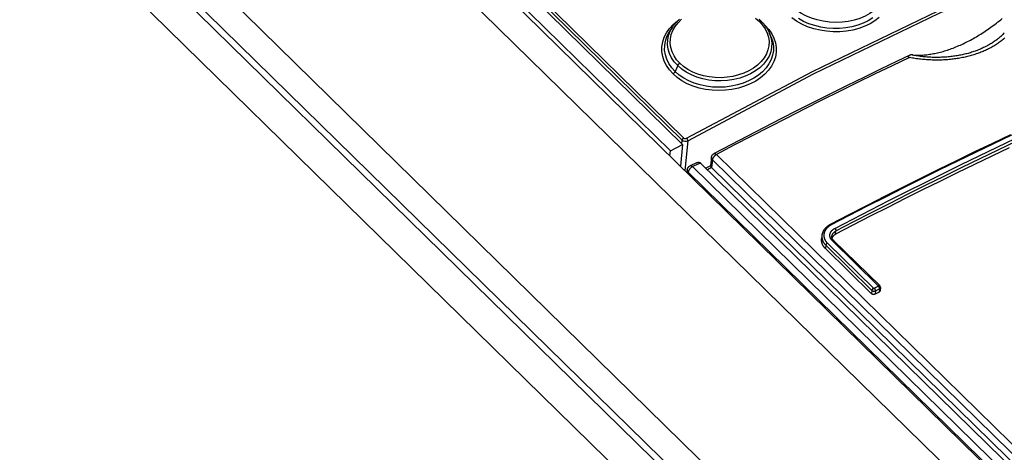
# Model space of a CAD drawing. Extents: x 0 to 594, y 0 to 420.
# Tile 98 of 119: x 495.8 to 505.63, y 146.66 to 150.98. Entities that reach past the tile are written whole.
import ezdxf

# ---------------------------------------------------------------- set-up
doc = ezdxf.new("R2010")
doc.units = 0
doc.header["$LTSCALE"] = 32.67
doc.layers.get('0').update_dxf_attribs({"linetype": 'CONTINUOUS'})
doc.layers.add('CHAMFERS', color=7, linetype='CONTINUOUS')
doc.layers.add('ROUNDS', color=7, linetype='CONTINUOUS')

msp = doc.modelspace()

# ---------------------------------------------------------------- linework, layer by layer
at = {"color": 7, "linetype": 'CONTINUOUS'}
for p, q in [((502.2997, 149.6706), (494.6551, 157.1631)), ((502.4198, 149.7334), (494.7752, 157.2259)), ((523.31, 129.0206), (494.615, 157.1448)), ((502.3208, 150.9063), (502.295, 150.8675)), ((503.3067, 150.8036), (503.2903, 150.8433)), ((502.2997, 149.6706), (502.4198, 149.7334)), ((502.4198, 149.7334), (502.3986, 149.516)), ((502.2945, 149.618), (502.2997, 149.6706))]:
    msp.add_line(p, q, dxfattribs=at)
at = {"color": 9, "linetype": 'CONTINUOUS'}
for p, q in [((502.4165, 149.7766), (494.8522, 157.1904)), ((494.8678, 157.2114), (502.4321, 149.7975)), ((494.5069, 156.8471), (523.0296, 128.8919)), ((493.4605, 155.5358), (521.9236, 127.639)), ((503.2411, 150.9253), (503.2455, 150.9215)), ((503.2444, 150.9212), (503.2455, 150.9215)), ((502.3716, 150.5207), (502.3467, 150.4619)), ((502.413, 149.7402), (502.4165, 149.7766)), ((502.4725, 149.7696), (502.4434, 149.4721))]:
    msp.add_line(p, q, dxfattribs=at)
for points in [[(502.4602, 149.7948), (503.7183, 150.4632), (504.9741, 151.07), (506.2237, 151.6135), (507.4632, 152.0918)], [(502.4725, 149.7696), (503.7296, 150.4374), (504.9845, 151.0439), (506.2332, 151.5869), (507.4718, 152.065)], [(504.4323, 151.3969), (504.4468, 151.351), (504.4527, 151.3073), (504.451, 151.2638), (504.4418, 151.2212), (504.4251, 151.1801), (504.4012, 151.1408), (504.3706, 151.104), (504.3338, 151.0703), (504.2911, 151.0402), (504.2429, 151.0138), (504.1902, 150.9917), (504.1338, 150.9743), (504.0747, 150.9619), (504.0134, 150.9546), (503.9508, 150.9524), (503.8879, 150.9555), (503.8258, 150.9639), (503.7655, 150.9773), (503.7074, 150.9957), (503.6526, 151.0189), (503.6018, 151.0464), (503.5558, 151.0779), (503.5152, 151.1132)], [(502.3251, 150.4384), (502.2894, 150.4779), (502.26, 150.5206), (502.2375, 150.5657), (502.2222, 150.6127), (502.2146, 150.6608), (502.2147, 150.7092), (502.2226, 150.7572), (502.2381, 150.8041), (502.2611, 150.8494), (502.2913, 150.8925), (502.3283, 150.9329), (502.3715, 150.9696), (502.3783, 150.9741)], [(502.3933, 150.5443), (502.3611, 150.5801), (502.3351, 150.6186), (502.3155, 150.6595), (502.303, 150.7016), (502.2975, 150.7445), (502.2992, 150.7879), (502.3081, 150.8305), (502.324, 150.872), (502.347, 150.9122), (502.3765, 150.95), (502.4113, 150.9841)], [(503.1503, 150.994), (503.1879, 150.9613)], [(504.3843, 151.0033), (504.3416, 150.9696), (504.2933, 150.9398), (504.2399, 150.9141), (504.1822, 150.8928), (504.1212, 150.8766), (504.0576, 150.8654), (503.9921, 150.8595), (503.9256, 150.8588), (503.8591, 150.8636), (503.7937, 150.8738), (503.7302, 150.8891), (503.6693, 150.9094), (503.6118, 150.9346), (503.5587, 150.9641), (503.5109, 150.9974)], [(504.3214, 150.9976), (504.2753, 150.9692), (504.2244, 150.9447), (504.1697, 150.9245), (504.1118, 150.9091), (504.0515, 150.8985), (503.9892, 150.8928), (503.9261, 150.8921), (503.8631, 150.8965), (503.801, 150.906), (503.7409, 150.9204), (503.6833, 150.9395), (503.6289, 150.9631), (503.5785, 150.9909)], [(502.3716, 150.5207), (502.3372, 150.559), (502.3099, 150.5996), (502.2893, 150.6424), (502.276, 150.6869), (502.2702, 150.7324), (502.272, 150.7779), (502.2813, 150.8227), (502.298, 150.8663), (502.3208, 150.9064)], [(503.2455, 150.9215), (503.2811, 150.8822), (503.3106, 150.8398), (503.3333, 150.795), (503.3486, 150.7485), (503.3563, 150.7012), (503.3561, 150.6538), (503.3483, 150.6069), (503.3329, 150.561), (503.3098, 150.5165), (503.2796, 150.4742), (503.2429, 150.4348), (503.1999, 150.3987), (503.1511, 150.3663), (503.0973, 150.3381), (503.0394, 150.3145), (502.9781, 150.2959), (502.914, 150.2824), (502.8478, 150.2743), (502.7811, 150.2717), (502.7147, 150.2747), (502.6494, 150.2832), (502.5858, 150.2971), (502.5248, 150.3163), (502.4673, 150.3405), (502.4143, 150.3693), (502.3666, 150.4022), (502.3251, 150.4384)], [(503.1879, 150.9613), (503.2202, 150.9254), (503.2463, 150.8871), (503.2659, 150.8466), (503.2785, 150.8049), (503.2839, 150.7626), (503.2822, 150.7199), (503.2733, 150.6781), (503.2575, 150.6375), (503.2345, 150.5981), (503.2049, 150.5608), (503.1698, 150.5268), (503.1292, 150.4962), (503.0833, 150.469), (503.0332, 150.4459), (502.9798, 150.4273), (502.9234, 150.4134), (502.8646, 150.4043), (502.8047, 150.4004), (502.7452, 150.4016), (502.6864, 150.408), (502.6289, 150.4195), (502.5739, 150.4359), (502.522, 150.457), (502.4739, 150.4825), (502.4307, 150.5118), (502.3933, 150.5443)], [(503.2082, 150.9616), (503.206, 150.9633), (503.198, 150.9645), (503.1879, 150.9613)], [(502.3467, 150.4619), (502.3121, 150.5004), (502.2842, 150.5413), (502.263, 150.5842), (502.2488, 150.6287), (502.2417, 150.6744), (502.242, 150.7205), (502.2497, 150.7663), (502.2646, 150.8111), (502.2867, 150.8544), (502.295, 150.8675)], [(503.3067, 150.8036), (503.3213, 150.7585), (503.3283, 150.7136), (503.3279, 150.6686), (503.3202, 150.6241), (503.3053, 150.5805), (503.2833, 150.5382), (503.2545, 150.498), (503.2195, 150.4604), (503.1785, 150.4259), (503.132, 150.395), (503.0807, 150.3681), (503.0256, 150.3455), (502.9676, 150.3277), (502.9069, 150.3148), (502.8444, 150.307), (502.781, 150.3043), (502.7179, 150.3069), (502.6559, 150.3147), (502.5957, 150.3277), (502.538, 150.3456), (502.4835, 150.3683), (502.433, 150.3955), (502.3872, 150.4268), (502.3467, 150.4619)], [(503.2911, 150.8415), (503.293, 150.8367), (503.3063, 150.7927), (503.3121, 150.7478), (503.3103, 150.703), (503.3009, 150.6588), (503.2841, 150.6159), (503.26, 150.5747), (503.2291, 150.5359), (503.1919, 150.5001), (503.1489, 150.4677), (503.1004, 150.4392), (503.0474, 150.4149), (502.991, 150.3955), (502.9318, 150.3811), (502.8704, 150.3718), (502.8076, 150.3678), (502.7444, 150.3692), (502.6821, 150.3761), (502.6216, 150.3882), (502.5636, 150.4055), (502.5088, 150.4277), (502.4581, 150.4545), (502.4122, 150.4856), (502.3716, 150.5207)], [(502.3716, 150.5207), (502.3768, 150.5297), (502.3843, 150.538), (502.3933, 150.5443)], [(502.3467, 150.4619), (502.3415, 150.4529), (502.334, 150.4447), (502.3251, 150.4384)], [(502.4321, 149.7975), (502.4247, 149.7918), (502.419, 149.7842), (502.4165, 149.7766)], [(502.4321, 149.7975), (502.4402, 149.7929), (502.4504, 149.7919), (502.4602, 149.7948)], [(502.4602, 149.7948), (502.4664, 149.787), (502.4708, 149.7778), (502.4725, 149.7696)], [(502.4165, 149.7766), (502.4281, 149.7689), (502.4427, 149.7649), (502.4583, 149.7651), (502.4725, 149.7696)]]:
    msp.add_lwpolyline(points, dxfattribs=at)
at = {"color": 7, "linetype": 'CONTINUOUS'}
for points in [[(502.3902, 150.9849), (502.3845, 150.9799), (502.3789, 150.9747), (502.3734, 150.9694), (502.368, 150.9641), (502.3627, 150.9586), (502.3575, 150.9531), (502.3525, 150.9475), (502.3475, 150.9418), (502.3427, 150.9361), (502.3381, 150.9302), (502.3335, 150.9243), (502.3291, 150.9184), (502.3249, 150.9124), (502.3208, 150.9064)], [(503.2082, 150.9616), (503.2028, 150.9669), (503.1971, 150.9722), (503.1913, 150.9774), (503.1854, 150.9825)], [(503.2903, 150.8433), (503.2876, 150.8497), (503.2847, 150.856), (503.2816, 150.8623), (503.2784, 150.8686), (503.2751, 150.8748), (503.2716, 150.8809), (503.268, 150.887), (503.2642, 150.893), (503.2604, 150.899), (503.2563, 150.905), (503.2522, 150.9108), (503.2479, 150.9166), (503.2435, 150.9224), (503.2389, 150.9281), (503.2342, 150.9338), (503.2293, 150.9395), (503.2242, 150.9451), (503.219, 150.9507), (503.2136, 150.9563), (503.2082, 150.9616)]]:
    msp.add_lwpolyline(points, dxfattribs=at)
at = {"layer": 'CHAMFERS', "color": 7, "linetype": 'CONTINUOUS'}
for p, q in [((493.4279, 155.2023), (521.8807, 127.3156)), ((493.3887, 155.1532), (521.8729, 127.2356)), ((521.8325, 126.8224), (493.3483, 154.74))]:
    msp.add_line(p, q, dxfattribs=at)
at = {"layer": 'ROUNDS', "color": 7, "linetype": 'CONTINUOUS'}
for p, q in [((504.7092, 150.6283), (504.7067, 150.6284)), ((504.7122, 150.6281), (504.7092, 150.6283)), ((504.7222, 150.6273), (504.7122, 150.6281)), ((502.7084, 149.6023), (502.7002, 149.5186)), ((502.561, 149.5502), (502.4966, 149.5206)), ((502.6003, 149.5478), (523.5288, 129.0356)), ((502.7004, 149.5199), (502.654, 149.4952)), ((502.4677, 149.48), (502.4648, 149.4511)), ((504.3896, 148.3224), (503.9291, 148.7738)), ((503.8474, 148.6928), (504.3079, 148.2414)), ((504.3833, 148.2587), (504.3429, 148.2375))]:
    msp.add_line(p, q, dxfattribs=at)
at = {"layer": 'ROUNDS', "color": 9, "linetype": 'CONTINUOUS'}
for p, q in [((502.7584, 149.632), (523.3007, 129.4984)), ((502.6003, 149.5478), (502.521, 149.5114)), ((502.521, 149.5114), (523.4495, 128.9992)), ((502.7107, 149.5033), (502.6686, 149.4808)), ((502.7181, 149.579), (502.7107, 149.5033)), ((502.7181, 149.579), (523.2604, 129.4454)), ((502.4774, 149.4568), (502.4758, 149.4404)), ((502.4774, 149.4568), (523.4059, 128.9445)), ((503.9493, 148.8358), (503.9525, 148.8685)), ((503.8507, 148.7266), (503.8474, 148.6928)), ((503.8507, 148.7266), (504.3112, 148.2753)), ((503.8669, 148.7479), (504.3274, 148.2965)), ((504.3758, 148.322), (503.9153, 148.7734)), ((504.3344, 148.2957), (504.3747, 148.317)), ((504.3112, 148.2753), (504.3079, 148.2414)), ((504.3461, 148.2702), (504.3429, 148.2375)), ((504.3461, 148.2702), (504.3865, 148.2915)), ((504.3865, 148.2915), (504.3833, 148.2587))]:
    msp.add_line(p, q, dxfattribs=at)
at = {"layer": 'ROUNDS', "color": 7, "linetype": 'CONTINUOUS'}
for points in [[(504.7222, 150.6273), (504.7341, 150.6265), (504.7462, 150.6259), (504.7584, 150.6255), (504.7707, 150.6253), (504.7831, 150.6254), (504.7957, 150.6257), (504.8083, 150.6262), (504.8211, 150.6269), (504.8339, 150.6278), (504.8469, 150.629), (504.86, 150.6303), (504.8731, 150.6319), (504.8863, 150.6337), (504.8997, 150.6357), (504.9131, 150.6379), (504.9266, 150.6404), (504.9402, 150.643), (504.9539, 150.6459), (504.9676, 150.649), (504.9814, 150.6523), (504.9953, 150.6558), (505.0092, 150.6596), (505.0232, 150.6635), (505.0373, 150.6676), (505.0514, 150.672), (505.0656, 150.6766), (505.0798, 150.6813), (505.0941, 150.6863), (505.1084, 150.6915), (505.1228, 150.6969), (505.1372, 150.7025), (505.1516, 150.7082), (505.1661, 150.7142), (505.1806, 150.7204), (505.1951, 150.7268), (505.2096, 150.7334), (505.2242, 150.7402), (505.2387, 150.7471), (505.2533, 150.7543), (505.2679, 150.7617), (505.2825, 150.7692), (505.2971, 150.7769), (505.3117, 150.7848), (505.3263, 150.7929), (505.3409, 150.8012), (505.3555, 150.8097), (505.3701, 150.8183), (505.3846, 150.8271), (505.3992, 150.8361), (505.4137, 150.8452), (505.4282, 150.8546), (505.4426, 150.8641), (505.4571, 150.8737), (505.4715, 150.8836), (505.4858, 150.8936), (505.5001, 150.9037), (505.5144, 150.914), (505.5287, 150.9245), (505.5428, 150.9351), (505.5569, 150.9459), (505.571, 150.9568), (505.585, 150.9678), (505.599, 150.979), (505.6129, 150.9904)], [(505.6391, 150.7949), (505.6308, 150.7878), (505.6223, 150.7809), (505.6137, 150.774), (505.6049, 150.7672), (505.596, 150.7605), (505.587, 150.754), (505.5777, 150.7475), (505.5684, 150.7411), (505.5589, 150.7349), (505.5492, 150.7287), (505.5395, 150.7227), (505.5295, 150.7167), (505.5195, 150.7109), (505.5093, 150.7052), (505.499, 150.6996), (505.4885, 150.6941), (505.4779, 150.6887), (505.4672, 150.6835), (505.4563, 150.6783), (505.4454, 150.6733), (505.4343, 150.6684), (505.4231, 150.6636), (505.4118, 150.6589), (505.4003, 150.6543), (505.3888, 150.6499), (505.3771, 150.6455), (505.3653, 150.6413), (505.3534, 150.6373), (505.3414, 150.6333), (505.3294, 150.6295), (505.3172, 150.6258), (505.3049, 150.6222), (505.2925, 150.6188), (505.28, 150.6154), (505.2674, 150.6122), (505.2547, 150.6092), (505.242, 150.6062), (505.2291, 150.6034), (505.2162, 150.6008), (505.2032, 150.5982), (505.1901, 150.5958), (505.1769, 150.5935), (505.1636, 150.5914), (505.1503, 150.5894), (505.1369, 150.5875), (505.1235, 150.5858), (505.11, 150.5842), (505.0964, 150.5827), (505.0827, 150.5814), (505.069, 150.5802), (505.0553, 150.5792), (505.0415, 150.5783), (505.0276, 150.5775), (505.0137, 150.5769), (504.9998, 150.5764), (504.9858, 150.5761), (504.9718, 150.5759), (504.9577, 150.5758), (504.9436, 150.5759), (504.9295, 150.5762), (504.9153, 150.5765), (504.9012, 150.5771), (504.887, 150.5777), (504.8728, 150.5785), (504.8585, 150.5795), (504.8443, 150.5806), (504.83, 150.5818), (504.8158, 150.5832), (504.8015, 150.5848), (504.7873, 150.5864), (504.773, 150.5883), (504.7588, 150.5902), (504.7446, 150.5924), (504.7304, 150.5946), (504.7161, 150.597), (504.7019, 150.5996), (504.6877, 150.6023)], [(505.6344, 150.8475), (505.6275, 150.8403), (505.6205, 150.8332), (505.6134, 150.8262), (505.6061, 150.8192), (505.5986, 150.8124), (505.5909, 150.8056), (505.5831, 150.7989), (505.5752, 150.7923), (505.567, 150.7859), (505.5588, 150.7795), (505.5503, 150.7732), (505.5418, 150.767), (505.533, 150.7609), (505.5242, 150.7549), (505.5152, 150.749), (505.506, 150.7432), (505.4967, 150.7375), (505.4873, 150.7319), (505.4777, 150.7264), (505.468, 150.721), (505.4582, 150.7157), (505.4482, 150.7106), (505.4381, 150.7055), (505.4279, 150.7006), (505.4176, 150.6958), (505.4071, 150.691), (505.3966, 150.6864), (505.3859, 150.6819), (505.375, 150.6776), (505.3641, 150.6733), (505.3531, 150.6692), (505.3419, 150.6651), (505.3307, 150.6612), (505.3193, 150.6574), (505.3079, 150.6538), (505.2963, 150.6502), (505.2846, 150.6468), (505.2729, 150.6435), (505.261, 150.6403), (505.2491, 150.6373), (505.237, 150.6344), (505.2249, 150.6316), (505.2127, 150.6289), (505.2005, 150.6263), (505.1881, 150.6239), (505.1757, 150.6216), (505.1631, 150.6195), (505.1506, 150.6174), (505.1379, 150.6155), (505.1252, 150.6138), (505.1124, 150.6121), (505.0996, 150.6106), (505.0867, 150.6092), (505.0737, 150.608), (505.0607, 150.6069), (505.0476, 150.6059), (505.0345, 150.6051), (505.0214, 150.6044), (505.0082, 150.6038), (504.995, 150.6034), (504.9817, 150.6031), (504.9684, 150.603), (504.9551, 150.6029), (504.9417, 150.6031), (504.9284, 150.6033), (504.915, 150.6037), (504.9016, 150.6042), (504.8881, 150.6049), (504.8747, 150.6057), (504.8613, 150.6066), (504.8478, 150.6077), (504.8344, 150.6089), (504.8209, 150.6103), (504.8075, 150.6118), (504.7941, 150.6134), (504.7807, 150.6152), (504.7673, 150.6171), (504.7539, 150.6191), (504.7405, 150.6213), (504.7272, 150.6236), (504.7138, 150.6261), (504.7005, 150.6286)], [(504.6895, 150.6239), (504.5644, 150.5643), (504.3983, 150.4845), (504.2321, 150.4038), (504.0658, 150.3224), (503.8995, 150.2401), (503.7332, 150.157), (503.5669, 150.0731), (503.4005, 149.9884), (503.2341, 149.9029), (503.0676, 149.8166), (502.9012, 149.7295), (502.7347, 149.6416)], [(504.6895, 150.6239), (504.6876, 150.623), (504.6856, 150.622), (504.6839, 150.6211), (504.6824, 150.6202), (504.681, 150.6193), (504.6798, 150.6185), (504.6787, 150.6178), (504.6778, 150.617), (504.677, 150.6163), (504.6763, 150.6157), (504.6757, 150.6151), (504.6752, 150.6145), (504.6748, 150.6139), (504.6744, 150.6134), (504.6742, 150.6129), (504.6739, 150.6124), (504.6738, 150.612), (504.6737, 150.6115), (504.6736, 150.6111), (504.6736, 150.6107), (504.6736, 150.6104), (504.6736, 150.61), (504.6737, 150.6096), (504.6738, 150.6093), (504.6739, 150.609), (504.6741, 150.6087), (504.6742, 150.6084), (504.6744, 150.6081), (504.6747, 150.6078), (504.6749, 150.6075), (504.6752, 150.6073), (504.6754, 150.607), (504.6757, 150.6068), (504.6761, 150.6065), (504.6764, 150.6063), (504.6768, 150.606), (504.6771, 150.6058), (504.6776, 150.6056), (504.678, 150.6053), (504.6784, 150.6051), (504.6789, 150.6049), (504.6794, 150.6047), (504.68, 150.6045), (504.6806, 150.6042), (504.6812, 150.604), (504.6818, 150.6038), (504.6825, 150.6036), (504.6832, 150.6034), (504.684, 150.6032), (504.6848, 150.6029), (504.6857, 150.6027), (504.6867, 150.6025), (504.6877, 150.6023)], [(504.7005, 150.6286), (504.6974, 150.6274), (504.6946, 150.6262), (504.692, 150.6251), (504.6895, 150.6239)], [(504.7067, 150.6284), (504.7056, 150.6285), (504.7046, 150.6286), (504.7037, 150.6286), (504.7029, 150.6286), (504.7022, 150.6286), (504.7016, 150.6287), (504.701, 150.6287), (504.7005, 150.6286)], [(505.6978, 149.8297), (505.5178, 149.7443), (505.3378, 149.6579), (505.1577, 149.5706), (504.9775, 149.4823), (504.7973, 149.3931), (504.617, 149.3029), (504.4367, 149.2118), (504.2564, 149.1197), (504.0761, 149.0268), (503.8957, 148.9328)], [(505.6815, 149.6997), (505.5085, 149.6172), (505.3354, 149.5339), (505.1623, 149.4497), (504.9891, 149.3646), (504.8159, 149.2787), (504.6426, 149.1918), (504.4693, 149.1041), (504.296, 149.0156), (504.1227, 148.9261), (503.9493, 148.8358)], [(502.7084, 149.6023), (502.7086, 149.6038), (502.7088, 149.6054), (502.7091, 149.6069), (502.7094, 149.6084), (502.7098, 149.6099), (502.7102, 149.6114), (502.7106, 149.6129), (502.7111, 149.6144), (502.7117, 149.6159), (502.7123, 149.6173), (502.7129, 149.6187), (502.7136, 149.6201), (502.7144, 149.6215), (502.7152, 149.6229), (502.716, 149.6243), (502.7168, 149.6256), (502.7178, 149.6269), (502.7187, 149.6281), (502.7197, 149.6294), (502.7207, 149.6306), (502.7218, 149.6318), (502.723, 149.6329), (502.7241, 149.634), (502.7253, 149.6351), (502.7265, 149.6361), (502.7278, 149.6371), (502.729, 149.6381), (502.7304, 149.639), (502.7317, 149.6399), (502.7331, 149.6407), (502.7345, 149.6415), (502.7347, 149.6416)], [(502.4677, 149.48), (502.4678, 149.4815), (502.468, 149.4831), (502.4683, 149.4846), (502.4686, 149.4861), (502.469, 149.4876), (502.4694, 149.4891), (502.4698, 149.4905), (502.4703, 149.492), (502.4709, 149.4934), (502.4715, 149.4949), (502.4721, 149.4963), (502.4728, 149.4977), (502.4735, 149.499), (502.4743, 149.5004), (502.4751, 149.5017), (502.4759, 149.503), (502.4768, 149.5043), (502.4777, 149.5056), (502.4787, 149.5068), (502.4797, 149.508), (502.4808, 149.5092), (502.4819, 149.5103), (502.483, 149.5114), (502.4842, 149.5125), (502.4853, 149.5135), (502.4866, 149.5145), (502.4879, 149.5155), (502.4891, 149.5164), (502.4905, 149.5173), (502.4918, 149.5181), (502.4932, 149.5189), (502.4946, 149.5196), (502.496, 149.5203), (502.4966, 149.5206)], [(502.561, 149.5502), (502.5617, 149.5505), (502.5625, 149.5509), (502.5633, 149.5512), (502.5641, 149.5515), (502.5649, 149.5518), (502.5658, 149.5521), (502.5666, 149.5524), (502.5674, 149.5527), (502.5682, 149.553), (502.569, 149.5532), (502.5699, 149.5535), (502.5707, 149.5537), (502.5715, 149.5539), (502.5724, 149.5541), (502.5732, 149.5543), (502.574, 149.5544), (502.5748, 149.5546), (502.5757, 149.5547), (502.5765, 149.5548), (502.5773, 149.5549), (502.5782, 149.555), (502.579, 149.555), (502.5798, 149.5551), (502.5806, 149.5551), (502.5814, 149.5551), (502.5823, 149.5551), (502.5831, 149.555), (502.5839, 149.555), (502.5847, 149.5549), (502.5855, 149.5548), (502.5863, 149.5547), (502.5871, 149.5546), (502.5879, 149.5544), (502.5887, 149.5542), (502.5895, 149.554), (502.5903, 149.5538), (502.5911, 149.5535), (502.5918, 149.5532), (502.5926, 149.5529), (502.5933, 149.5526), (502.5941, 149.5522), (502.5948, 149.5519), (502.5955, 149.5514), (502.5963, 149.551), (502.597, 149.5505), (502.5977, 149.5501), (502.5983, 149.5495), (502.599, 149.549), (502.5996, 149.5484), (502.6003, 149.5478)], [(502.7002, 149.5186), (502.7002, 149.5185), (502.7002, 149.5183), (502.7002, 149.518), (502.7002, 149.5178), (502.7003, 149.5175), (502.7003, 149.5173), (502.7004, 149.517), (502.7005, 149.5167), (502.7006, 149.5164), (502.7007, 149.5161), (502.7008, 149.5158), (502.701, 149.5154), (502.7011, 149.5151), (502.7013, 149.5147), (502.7015, 149.5144), (502.7017, 149.514), (502.7019, 149.5136), (502.7022, 149.5132), (502.7025, 149.5128), (502.7027, 149.5123), (502.7031, 149.5119), (502.7034, 149.5115), (502.7037, 149.511), (502.7041, 149.5105), (502.7045, 149.51), (502.7049, 149.5095), (502.7053, 149.509), (502.7057, 149.5085), (502.7062, 149.508), (502.7067, 149.5074), (502.7072, 149.5069), (502.7077, 149.5063), (502.7083, 149.5057), (502.7089, 149.5051), (502.7095, 149.5045), (502.7101, 149.5039), (523.253, 129.3696)], [(503.8957, 148.9328), (503.8923, 148.931), (503.8888, 148.9291), (503.8853, 148.927), (503.8819, 148.9249), (503.8786, 148.9228), (503.8753, 148.9206), (503.8721, 148.9183), (503.869, 148.916), (503.8659, 148.9137), (503.8629, 148.9113), (503.86, 148.9088), (503.8572, 148.9063), (503.8544, 148.9037), (503.8517, 148.9011), (503.8491, 148.8985), (503.8466, 148.8958), (503.8441, 148.8931), (503.8417, 148.8903), (503.8395, 148.8875), (503.8373, 148.8847), (503.8352, 148.8818), (503.8331, 148.8789), (503.8312, 148.876), (503.8294, 148.873), (503.8276, 148.87), (503.8259, 148.867), (503.8244, 148.864), (503.8229, 148.8609), (503.8215, 148.8578), (503.8202, 148.8547), (503.819, 148.8516), (503.8179, 148.8485), (503.8168, 148.8453), (503.8159, 148.8422), (503.815, 148.839), (503.8143, 148.8358), (503.8136, 148.8326), (503.8131, 148.8294), (503.8126, 148.8262), (503.8122, 148.823), (503.8088, 148.7885)], [(503.9291, 148.7738), (503.9279, 148.775), (503.9266, 148.7764), (503.9253, 148.7778), (503.924, 148.7793), (503.9229, 148.7808), (503.9217, 148.7823), (503.9207, 148.7838), (503.9197, 148.7853), (503.9187, 148.7868), (503.9178, 148.7884), (503.9169, 148.79), (503.9162, 148.7916), (503.9154, 148.7932), (503.9148, 148.7949), (503.9141, 148.7965), (503.9136, 148.7982), (503.9131, 148.7999), (503.9127, 148.8016), (503.9124, 148.8034), (503.9121, 148.8051), (503.9119, 148.8069), (503.9117, 148.8086), (503.9117, 148.8104), (503.9117, 148.8122), (503.9118, 148.814), (503.9119, 148.815)], [(503.9493, 148.8358), (503.9472, 148.8347), (503.9451, 148.8335), (503.943, 148.8322), (503.941, 148.831), (503.9391, 148.8297), (503.9372, 148.8283), (503.9354, 148.827), (503.9336, 148.8255), (503.9318, 148.8241), (503.9301, 148.8226), (503.9285, 148.8211), (503.9269, 148.8196), (503.9254, 148.818), (503.924, 148.8164), (503.9226, 148.8148), (503.9212, 148.8131), (503.92, 148.8114), (503.9188, 148.8097), (503.9176, 148.808), (503.9165, 148.8062), (503.9155, 148.8045), (503.9146, 148.8027), (503.9137, 148.8009), (503.9132, 148.7997)], [(503.8474, 148.6928), (503.8447, 148.6954), (503.8421, 148.6981), (503.8397, 148.7009), (503.8373, 148.7037), (503.8349, 148.7065), (503.8327, 148.7094), (503.8306, 148.7123), (503.8286, 148.7152), (503.8266, 148.7182), (503.8248, 148.7212), (503.823, 148.7242), (503.8213, 148.7273), (503.8198, 148.7304), (503.8183, 148.7335), (503.8169, 148.7366), (503.8157, 148.7397), (503.8145, 148.7429), (503.8134, 148.7461), (503.8125, 148.7493), (503.8116, 148.7525), (503.8108, 148.7558), (503.8102, 148.759), (503.8096, 148.7623), (503.8091, 148.7655), (503.8088, 148.7688), (503.8085, 148.7721), (503.8084, 148.7754), (503.8083, 148.7787), (503.8084, 148.7819), (503.8086, 148.7852), (503.8088, 148.7885)], [(504.3965, 148.3038), (504.3966, 148.3044), (504.3966, 148.3052), (504.3966, 148.3061), (504.3966, 148.3069), (504.3965, 148.3077), (504.3965, 148.3086), (504.3964, 148.3094), (504.3962, 148.3102), (504.396, 148.311), (504.3958, 148.3118), (504.3956, 148.3126), (504.3953, 148.3134), (504.3951, 148.3142), (504.3947, 148.315), (504.3944, 148.3158), (504.394, 148.3165), (504.3936, 148.3173), (504.3932, 148.318), (504.3927, 148.3187), (504.3922, 148.3194), (504.3917, 148.3201), (504.3912, 148.3208), (504.3906, 148.3214), (504.39, 148.322), (504.3896, 148.3224)], [(504.3429, 148.2375), (504.3422, 148.2371), (504.3414, 148.2367), (504.3406, 148.2364), (504.3397, 148.2361), (504.3389, 148.2358), (504.338, 148.2355), (504.3372, 148.2352), (504.3363, 148.235), (504.3354, 148.2348), (504.3345, 148.2346), (504.3336, 148.2344), (504.3327, 148.2343), (504.3318, 148.2342), (504.3308, 148.2341), (504.3299, 148.2341), (504.329, 148.234), (504.328, 148.234), (504.3271, 148.234), (504.3261, 148.2341), (504.3252, 148.2341), (504.3243, 148.2342), (504.3234, 148.2343), (504.3224, 148.2345), (504.3215, 148.2347), (504.3206, 148.2348), (504.3197, 148.2351), (504.3189, 148.2353), (504.318, 148.2356), (504.3172, 148.2358), (504.3163, 148.2361), (504.3155, 148.2365), (504.3147, 148.2368), (504.3139, 148.2372), (504.3132, 148.2376), (504.3124, 148.238), (504.3117, 148.2384), (504.311, 148.2389), (504.3103, 148.2394), (504.3097, 148.2398), (504.3091, 148.2403), (504.3085, 148.2409), (504.3079, 148.2414)], [(504.3965, 148.3038), (504.3934, 148.2719), (504.3933, 148.2712), (504.3932, 148.2705), (504.393, 148.2699), (504.3928, 148.2692), (504.3926, 148.2685), (504.3923, 148.2679), (504.392, 148.2673), (504.3917, 148.2666), (504.3914, 148.266), (504.391, 148.2654), (504.3905, 148.2648), (504.3901, 148.2642), (504.3896, 148.2636), (504.3891, 148.2631), (504.3885, 148.2625), (504.388, 148.262), (504.3874, 148.2615), (504.3868, 148.261), (504.3861, 148.2605), (504.3854, 148.26), (504.3847, 148.2596), (504.384, 148.2591), (504.3833, 148.2587)]]:
    msp.add_lwpolyline(points, dxfattribs=at)
at = {"layer": 'ROUNDS', "color": 9, "linetype": 'CONTINUOUS'}
for points in [[(504.6877, 150.6023), (504.5126, 150.5186), (504.3373, 150.434), (504.1621, 150.3485), (503.9867, 150.262), (503.8113, 150.1747), (503.6359, 150.0865), (503.4605, 149.9974), (503.285, 149.9074), (503.1095, 149.8165), (502.9339, 149.7247), (502.7584, 149.632)], [(505.7075, 149.826), (505.5275, 149.7406), (505.3474, 149.6542), (505.1673, 149.5669), (504.9871, 149.4786), (504.8069, 149.3893), (504.6266, 149.2992), (504.4463, 149.208), (504.266, 149.116), (504.0856, 149.023), (503.9052, 148.929)], [(503.9408, 148.8941), (504.1212, 148.988), (504.3016, 149.081), (504.482, 149.1731), (504.6623, 149.2642), (504.8426, 149.3544), (505.0228, 149.4436), (505.203, 149.5319), (505.3831, 149.6193), (505.5631, 149.7056), (505.7431, 149.791)], [(503.9525, 148.8685), (504.1328, 148.9624), (504.3131, 149.0554), (504.4933, 149.1474), (504.6736, 149.2385), (504.8537, 149.3286), (505.0339, 149.4178), (505.214, 149.506), (505.394, 149.5933), (505.5739, 149.6796), (505.7538, 149.765)], [(502.7181, 149.579), (502.7172, 149.58), (502.7163, 149.5809), (502.7154, 149.5819), (502.7146, 149.5829), (502.7139, 149.5839), (502.7132, 149.5849), (502.7125, 149.586), (502.7119, 149.587), (502.7113, 149.5881), (502.7108, 149.5892), (502.7103, 149.5902), (502.7099, 149.5913), (502.7095, 149.5924), (502.7092, 149.5935), (502.7089, 149.5946), (502.7087, 149.5957), (502.7085, 149.5968), (502.7084, 149.5979), (502.7083, 149.599), (502.7083, 149.6001), (502.7083, 149.6012), (502.7084, 149.6023)], [(502.7584, 149.632), (502.7571, 149.6313), (502.7558, 149.6306), (502.7546, 149.6299), (502.7533, 149.6291), (502.752, 149.6282), (502.7508, 149.6274), (502.7495, 149.6265), (502.7483, 149.6256), (502.7471, 149.6246), (502.7459, 149.6237), (502.7447, 149.6227), (502.7435, 149.6217), (502.7423, 149.6206), (502.7411, 149.6195), (502.74, 149.6185), (502.7389, 149.6173), (502.7377, 149.6162), (502.7367, 149.6151), (502.7356, 149.6139), (502.7346, 149.6127), (502.7335, 149.6115), (502.7325, 149.6103), (502.7316, 149.6091), (502.7306, 149.6078), (502.7297, 149.6066), (502.7288, 149.6053), (502.728, 149.6041), (502.7272, 149.6028), (502.7264, 149.6015), (502.7256, 149.6002), (502.7249, 149.5989), (502.7242, 149.5976), (502.7235, 149.5964), (502.7229, 149.5951), (502.7223, 149.5938), (502.7217, 149.5925), (502.7212, 149.5912), (502.7207, 149.59), (502.7203, 149.5887), (502.7199, 149.5875), (502.7195, 149.5862), (502.7192, 149.585), (502.7189, 149.5838), (502.7186, 149.5826), (502.7184, 149.5814), (502.7182, 149.5802), (502.7181, 149.579)], [(502.7347, 149.6416), (502.7351, 149.6418), (502.7357, 149.642), (502.7363, 149.6423), (502.737, 149.6424), (502.7377, 149.6425), (502.7384, 149.6426), (502.7391, 149.6427), (502.7398, 149.6426), (502.7406, 149.6426), (502.7414, 149.6425), (502.7421, 149.6423), (502.743, 149.6421), (502.7438, 149.6419), (502.7446, 149.6416), (502.7455, 149.6412), (502.7463, 149.6409), (502.7472, 149.6404), (502.7481, 149.64), (502.749, 149.6394), (502.7499, 149.6389), (502.7508, 149.6383), (502.7518, 149.6376), (502.7527, 149.637), (502.7536, 149.6362), (502.7546, 149.6355), (502.7555, 149.6347), (502.7565, 149.6338), (502.7574, 149.6329), (502.7584, 149.632)], [(502.521, 149.5114), (502.5197, 149.5108), (502.5184, 149.5102), (502.5171, 149.5095), (502.5158, 149.5088), (502.5145, 149.508), (502.5132, 149.5072), (502.512, 149.5064), (502.5107, 149.5056), (502.5094, 149.5047), (502.5082, 149.5038), (502.5069, 149.5028), (502.5057, 149.5019), (502.5044, 149.5009), (502.5032, 149.4998), (502.502, 149.4988), (502.5008, 149.4977), (502.4997, 149.4966), (502.4985, 149.4955), (502.4974, 149.4944), (502.4963, 149.4932), (502.4952, 149.492), (502.4942, 149.4908), (502.4931, 149.4896), (502.4921, 149.4884), (502.4911, 149.4872), (502.4901, 149.4859), (502.4892, 149.4847), (502.4883, 149.4834), (502.4874, 149.4821), (502.4866, 149.4808), (502.4858, 149.4795), (502.485, 149.4782), (502.4843, 149.4769), (502.4835, 149.4756), (502.4829, 149.4743), (502.4822, 149.473), (502.4816, 149.4717), (502.481, 149.4704), (502.4805, 149.4691), (502.48, 149.4678), (502.4796, 149.4666), (502.4792, 149.4653), (502.4788, 149.464), (502.4784, 149.4628), (502.4781, 149.4616), (502.4779, 149.4603), (502.4777, 149.4591), (502.4775, 149.4579), (502.4774, 149.4568)], [(502.4966, 149.5206), (502.4971, 149.5208), (502.4978, 149.5211), (502.4985, 149.5213), (502.4993, 149.5215), (502.5001, 149.5216), (502.5009, 149.5216), (502.5017, 149.5217), (502.5025, 149.5216), (502.5033, 149.5215), (502.5042, 149.5214), (502.505, 149.5212), (502.5059, 149.521), (502.5068, 149.5208), (502.5077, 149.5205), (502.5086, 149.5201), (502.5096, 149.5197), (502.5105, 149.5192), (502.5114, 149.5187), (502.5124, 149.5182), (502.5133, 149.5176), (502.5143, 149.517), (502.5152, 149.5163), (502.5162, 149.5156), (502.5171, 149.5148), (502.5181, 149.514), (502.5191, 149.5132), (502.52, 149.5123), (502.521, 149.5114)], [(502.4774, 149.4568), (502.4764, 149.4577), (502.4755, 149.4587), (502.4747, 149.4596), (502.4739, 149.4606), (502.4731, 149.4617), (502.4724, 149.4627), (502.4718, 149.4637), (502.4711, 149.4648), (502.4706, 149.4658), (502.47, 149.4669), (502.4696, 149.468), (502.4691, 149.469), (502.4688, 149.4701), (502.4684, 149.4712), (502.4682, 149.4723), (502.4679, 149.4734), (502.4678, 149.4745), (502.4676, 149.4756), (502.4676, 149.4767), (502.4675, 149.4778), (502.4676, 149.4789), (502.4677, 149.48)], [(503.9052, 148.929), (503.9019, 148.9273), (503.8987, 148.9254), (503.8955, 148.9236), (503.8924, 148.9217), (503.8893, 148.9197), (503.8864, 148.9177), (503.8834, 148.9156), (503.8806, 148.9135), (503.8778, 148.9113), (503.8751, 148.9091), (503.8725, 148.9069), (503.8699, 148.9046), (503.8674, 148.9022), (503.865, 148.8998), (503.8627, 148.8974), (503.8604, 148.895), (503.8582, 148.8925), (503.8561, 148.8899), (503.8541, 148.8874), (503.8521, 148.8848), (503.8503, 148.8822), (503.8485, 148.8795), (503.8468, 148.8768), (503.8452, 148.8741), (503.8437, 148.8714), (503.8423, 148.8686), (503.8409, 148.8658), (503.8397, 148.863), (503.8385, 148.8602), (503.8374, 148.8573), (503.8365, 148.8545), (503.8356, 148.8516), (503.8348, 148.8487), (503.8341, 148.8458), (503.8335, 148.8429), (503.8329, 148.8399), (503.8325, 148.837), (503.8322, 148.834), (503.8319, 148.8311), (503.8318, 148.8281), (503.8317, 148.8252), (503.8318, 148.8222), (503.8319, 148.8193), (503.8321, 148.8163), (503.8324, 148.8134), (503.8329, 148.8105), (503.8334, 148.8075), (503.834, 148.8046), (503.8346, 148.8017), (503.8354, 148.7988), (503.8363, 148.7959), (503.8373, 148.793), (503.8383, 148.7902), (503.8394, 148.7873), (503.8407, 148.7845), (503.842, 148.7817), (503.8434, 148.7789), (503.8449, 148.7762), (503.8465, 148.7735), (503.8482, 148.7708), (503.8499, 148.7681), (503.8517, 148.7654), (503.8537, 148.7628), (503.8557, 148.7603), (503.8577, 148.7577), (503.8599, 148.7552), (503.8621, 148.7527), (503.8645, 148.7503), (503.8669, 148.7479)], [(503.9052, 148.929), (503.9047, 148.9295), (503.9042, 148.9299), (503.9037, 148.9303), (503.9033, 148.9307), (503.9028, 148.9311), (503.9023, 148.9314), (503.9019, 148.9317), (503.9014, 148.932), (503.9009, 148.9322), (503.9005, 148.9325), (503.9001, 148.9327), (503.8996, 148.9328), (503.8992, 148.933), (503.8988, 148.9331), (503.8984, 148.9332), (503.898, 148.9332), (503.8976, 148.9332), (503.8972, 148.9332), (503.8969, 148.9332), (503.8965, 148.9331), (503.8962, 148.9331), (503.8959, 148.9329), (503.8957, 148.9328)], [(503.8121, 148.8221), (503.8118, 148.8189), (503.8117, 148.8156), (503.8116, 148.8123), (503.8117, 148.8091), (503.8118, 148.8058), (503.8121, 148.8025), (503.8124, 148.7993), (503.8129, 148.796), (503.8134, 148.7928), (503.8141, 148.7895), (503.8149, 148.7863), (503.8157, 148.7831), (503.8167, 148.7799), (503.8178, 148.7767), (503.819, 148.7736), (503.8202, 148.7704), (503.8216, 148.7673), (503.8231, 148.7642), (503.8246, 148.7611), (503.8263, 148.7581), (503.8281, 148.755), (503.8299, 148.7521), (503.8319, 148.7491), (503.8339, 148.7462), (503.836, 148.7433), (503.8383, 148.7404), (503.8406, 148.7376), (503.843, 148.7348), (503.8455, 148.732), (503.848, 148.7293), (503.8507, 148.7266)], [(503.9153, 148.7734), (503.9135, 148.7752), (503.9118, 148.777), (503.9101, 148.7789), (503.9085, 148.7808), (503.9069, 148.7828), (503.9055, 148.7847), (503.9041, 148.7867), (503.9028, 148.7887), (503.9015, 148.7908), (503.9003, 148.7928), (503.8992, 148.7949), (503.8982, 148.797), (503.8973, 148.7991), (503.8964, 148.8012), (503.8956, 148.8034), (503.8949, 148.8056), (503.8942, 148.8077), (503.8936, 148.8099), (503.8932, 148.8121), (503.8927, 148.8143), (503.8924, 148.8165), (503.8922, 148.8188), (503.892, 148.821), (503.8919, 148.8232), (503.8919, 148.8254), (503.8919, 148.8277), (503.8921, 148.8299), (503.8923, 148.8321), (503.8926, 148.8343), (503.893, 148.8365), (503.8935, 148.8387), (503.894, 148.8409), (503.8946, 148.8431), (503.8953, 148.8452), (503.8961, 148.8474), (503.8969, 148.8495), (503.8979, 148.8517), (503.8989, 148.8538), (503.8999, 148.8558), (503.9011, 148.8579), (503.9023, 148.8599), (503.9036, 148.862), (503.905, 148.864), (503.9064, 148.8659), (503.908, 148.8679), (503.9095, 148.8698), (503.9112, 148.8716), (503.9129, 148.8735), (503.9147, 148.8753), (503.9166, 148.8771), (503.9185, 148.8788), (503.9204, 148.8805), (503.9225, 148.8822), (503.9246, 148.8838), (503.9267, 148.8854), (503.929, 148.887), (503.9312, 148.8885), (503.9335, 148.8899), (503.9359, 148.8914), (503.9383, 148.8927), (503.9408, 148.8941)], [(503.9119, 148.815), (503.912, 148.8161), (503.9123, 148.8179), (503.9126, 148.8198), (503.913, 148.8216), (503.9134, 148.8235), (503.9139, 148.8253), (503.9145, 148.8271), (503.9152, 148.829), (503.9159, 148.8308), (503.9166, 148.8325), (503.9175, 148.8343), (503.9184, 148.8361), (503.9194, 148.8378), (503.9204, 148.8395), (503.9215, 148.8413), (503.9226, 148.8429), (503.9238, 148.8446), (503.9251, 148.8462), (503.9264, 148.8479), (503.9278, 148.8494), (503.9292, 148.851), (503.9307, 148.8525), (503.9322, 148.8541), (503.9338, 148.8555), (503.9355, 148.857), (503.9372, 148.8584), (503.9389, 148.8598), (503.9407, 148.8611), (503.9426, 148.8625), (503.9445, 148.8637), (503.9464, 148.865), (503.9484, 148.8662), (503.9504, 148.8674), (503.9525, 148.8685)], [(503.9408, 148.8941), (503.9413, 148.8936), (503.9418, 148.8931), (503.9423, 148.8926), (503.9427, 148.892), (503.9432, 148.8915), (503.9437, 148.8909), (503.9441, 148.8903), (503.9446, 148.8897), (503.945, 148.889), (503.9455, 148.8884), (503.9459, 148.8877), (503.9463, 148.8871), (503.9467, 148.8864), (503.9471, 148.8857), (503.9475, 148.885), (503.9479, 148.8843), (503.9483, 148.8836), (503.9486, 148.8829), (503.949, 148.8821), (503.9493, 148.8814), (503.9496, 148.8807), (503.9499, 148.8799), (503.9502, 148.8792), (503.9505, 148.8785), (503.9508, 148.8778), (503.951, 148.877), (503.9512, 148.8763), (503.9514, 148.8756), (503.9516, 148.8749), (503.9518, 148.8742), (503.9519, 148.8735), (503.9521, 148.8728), (503.9522, 148.8722), (503.9523, 148.8715), (503.9524, 148.8709), (503.9524, 148.8703), (503.9525, 148.8697), (503.9525, 148.8691), (503.9525, 148.8685)], [(503.8669, 148.7479), (503.8662, 148.7475), (503.8656, 148.7471), (503.8649, 148.7467), (503.8643, 148.7463), (503.8636, 148.7459), (503.863, 148.7454), (503.8624, 148.745), (503.8617, 148.7445), (503.8611, 148.744), (503.8605, 148.7434), (503.8599, 148.7429), (503.8594, 148.7423), (503.8588, 148.7418), (503.8582, 148.7412), (503.8577, 148.7406), (503.8572, 148.74), (503.8566, 148.7394), (503.8561, 148.7387), (503.8557, 148.7381), (503.8552, 148.7375), (503.8548, 148.7368), (503.8543, 148.7362), (503.8539, 148.7355), (503.8535, 148.7349), (503.8532, 148.7342), (503.8528, 148.7336), (503.8525, 148.7329), (503.8522, 148.7323), (503.852, 148.7316), (503.8517, 148.731), (503.8515, 148.7303), (503.8513, 148.7297), (503.8511, 148.7291), (503.851, 148.7284), (503.8509, 148.7278), (503.8508, 148.7272), (503.8507, 148.7266)], [(503.9153, 148.7734), (503.9159, 148.7737), (503.9166, 148.774), (503.9172, 148.7743), (503.9179, 148.7746), (503.9185, 148.7748), (503.9191, 148.775), (503.9197, 148.7752), (503.9204, 148.7753), (503.921, 148.7755), (503.9216, 148.7756), (503.9222, 148.7757), (503.9227, 148.7757), (503.9233, 148.7757), (503.9238, 148.7758), (503.9244, 148.7757), (503.9249, 148.7757), (503.9254, 148.7756), (503.9259, 148.7755), (503.9264, 148.7754), (503.9268, 148.7752), (503.9273, 148.775), (503.9277, 148.7748), (503.9281, 148.7746), (503.9284, 148.7744), (503.9288, 148.7741), (503.9291, 148.7738)], [(504.3747, 148.317), (504.3749, 148.3171), (504.375, 148.3172), (504.3752, 148.3172), (504.3753, 148.3173), (504.3754, 148.3174), (504.3756, 148.3175), (504.3757, 148.3176), (504.3758, 148.3177), (504.3759, 148.3179), (504.376, 148.318), (504.3761, 148.3181), (504.3762, 148.3182), (504.3763, 148.3183), (504.3764, 148.3184), (504.3764, 148.3186), (504.3765, 148.3187), (504.3766, 148.3188), (504.3766, 148.3189), (504.3766, 148.3191), (504.3767, 148.3192), (504.3767, 148.3193), (504.3767, 148.3195), (504.3768, 148.3196), (504.3768, 148.3197), (504.3768, 148.3199), (504.3768, 148.32), (504.3768, 148.3201), (504.3767, 148.3203), (504.3767, 148.3204), (504.3767, 148.3205), (504.3767, 148.3207), (504.3766, 148.3208), (504.3766, 148.3209), (504.3765, 148.3211), (504.3764, 148.3212), (504.3764, 148.3213), (504.3763, 148.3214), (504.3762, 148.3216), (504.3761, 148.3217), (504.376, 148.3218), (504.3759, 148.3219), (504.3758, 148.322)], [(504.3747, 148.317), (504.3752, 148.3165), (504.3757, 148.316), (504.3762, 148.3155), (504.3766, 148.3149), (504.3771, 148.3144), (504.3776, 148.3138), (504.378, 148.3132), (504.3785, 148.3126), (504.3789, 148.312), (504.3794, 148.3113), (504.3798, 148.3107), (504.3802, 148.31), (504.3807, 148.3093), (504.3811, 148.3086), (504.3815, 148.3079), (504.3818, 148.3072), (504.3822, 148.3065), (504.3826, 148.3058), (504.3829, 148.305), (504.3833, 148.3043), (504.3836, 148.3036), (504.3839, 148.3029), (504.3842, 148.3021), (504.3844, 148.3014), (504.3847, 148.3007), (504.3849, 148.3), (504.3852, 148.2992), (504.3854, 148.2985), (504.3856, 148.2978), (504.3857, 148.2971), (504.3859, 148.2965), (504.386, 148.2958), (504.3861, 148.2951), (504.3862, 148.2945), (504.3863, 148.2938), (504.3864, 148.2932), (504.3864, 148.2926), (504.3865, 148.292), (504.3865, 148.2915)], [(504.3758, 148.322), (504.3764, 148.3224), (504.3771, 148.3227), (504.3777, 148.3229), (504.3784, 148.3232), (504.379, 148.3234), (504.3796, 148.3236), (504.3803, 148.3238), (504.3809, 148.324), (504.3815, 148.3241), (504.3821, 148.3242), (504.3827, 148.3243), (504.3832, 148.3244), (504.3838, 148.3244), (504.3844, 148.3244), (504.3849, 148.3244), (504.3854, 148.3243), (504.3859, 148.3242), (504.3864, 148.3241), (504.3869, 148.324), (504.3873, 148.3239), (504.3878, 148.3237), (504.3882, 148.3235), (504.3886, 148.3233), (504.389, 148.323), (504.3893, 148.3227), (504.3896, 148.3224)], [(504.3274, 148.2965), (504.3267, 148.2962), (504.3261, 148.2958), (504.3254, 148.2954), (504.3248, 148.295), (504.3241, 148.2945), (504.3235, 148.2941), (504.3229, 148.2936), (504.3223, 148.2931), (504.3217, 148.2926), (504.321, 148.2921), (504.3205, 148.2915), (504.3199, 148.291), (504.3193, 148.2904), (504.3187, 148.2898), (504.3182, 148.2892), (504.3177, 148.2886), (504.3172, 148.288), (504.3167, 148.2874), (504.3162, 148.2868), (504.3157, 148.2861), (504.3153, 148.2855), (504.3148, 148.2848), (504.3144, 148.2842), (504.3141, 148.2835), (504.3137, 148.2829), (504.3134, 148.2822), (504.313, 148.2816), (504.3127, 148.2809), (504.3125, 148.2803), (504.3122, 148.2796), (504.312, 148.279), (504.3118, 148.2783), (504.3116, 148.2777), (504.3115, 148.2771), (504.3114, 148.2765), (504.3113, 148.2759), (504.3112, 148.2753)], [(504.3112, 148.2753), (504.3118, 148.2747), (504.3124, 148.2742), (504.313, 148.2737), (504.3136, 148.2732), (504.3143, 148.2727), (504.315, 148.2723), (504.3157, 148.2718), (504.3165, 148.2714), (504.3172, 148.271), (504.318, 148.2706), (504.3188, 148.2703), (504.3196, 148.2699), (504.3205, 148.2696), (504.3213, 148.2693), (504.3222, 148.269), (504.3231, 148.2687), (504.3239, 148.2685), (504.3248, 148.2683), (504.3257, 148.2681), (504.3267, 148.2679), (504.3276, 148.2678), (504.3285, 148.2676), (504.3294, 148.2675), (504.3304, 148.2675), (504.3313, 148.2674), (504.3322, 148.2674), (504.3332, 148.2674), (504.3341, 148.2674), (504.335, 148.2675), (504.3359, 148.2675), (504.3369, 148.2676), (504.3378, 148.2678), (504.3387, 148.2679), (504.3395, 148.2681), (504.3404, 148.2683), (504.3413, 148.2685), (504.3421, 148.2687), (504.343, 148.269), (504.3438, 148.2692), (504.3446, 148.2695), (504.3454, 148.2699), (504.3461, 148.2702)], [(504.3274, 148.2965), (504.3275, 148.2964), (504.3276, 148.2963), (504.3277, 148.2962), (504.3279, 148.2961), (504.328, 148.296), (504.3281, 148.2959), (504.3283, 148.2958), (504.3284, 148.2957), (504.3286, 148.2957), (504.3287, 148.2956), (504.3289, 148.2955), (504.3291, 148.2955), (504.3292, 148.2954), (504.3294, 148.2953), (504.3296, 148.2953), (504.3297, 148.2952), (504.3299, 148.2952), (504.3301, 148.2952), (504.3303, 148.2951), (504.3305, 148.2951), (504.3307, 148.2951), (504.3308, 148.2951), (504.331, 148.295), (504.3312, 148.295), (504.3314, 148.295), (504.3316, 148.295), (504.3318, 148.295), (504.332, 148.2951), (504.3321, 148.2951), (504.3323, 148.2951), (504.3325, 148.2951), (504.3327, 148.2952), (504.3329, 148.2952), (504.3331, 148.2952), (504.3332, 148.2953), (504.3334, 148.2953), (504.3336, 148.2954), (504.3337, 148.2954), (504.3339, 148.2955), (504.3341, 148.2956), (504.3342, 148.2957), (504.3344, 148.2957)], [(504.3344, 148.2957), (504.3349, 148.2952), (504.3353, 148.2947), (504.3358, 148.2942), (504.3363, 148.2937), (504.3368, 148.2931), (504.3372, 148.2925), (504.3377, 148.2919), (504.3381, 148.2913), (504.3386, 148.2907), (504.339, 148.2901), (504.3395, 148.2894), (504.3399, 148.2887), (504.3403, 148.288), (504.3407, 148.2874), (504.3411, 148.2867), (504.3415, 148.2859), (504.3419, 148.2852), (504.3422, 148.2845), (504.3426, 148.2838), (504.3429, 148.2831), (504.3432, 148.2823), (504.3435, 148.2816), (504.3438, 148.2809), (504.3441, 148.2802), (504.3444, 148.2794), (504.3446, 148.2787), (504.3448, 148.278), (504.345, 148.2773), (504.3452, 148.2766), (504.3454, 148.2759), (504.3456, 148.2752), (504.3457, 148.2745), (504.3458, 148.2739), (504.3459, 148.2732), (504.346, 148.2726), (504.346, 148.272), (504.3461, 148.2714), (504.3461, 148.2708), (504.3461, 148.2702)], [(504.3865, 148.2915), (504.3872, 148.2918), (504.3879, 148.2922), (504.3886, 148.2926), (504.3893, 148.293), (504.3899, 148.2935), (504.3905, 148.2939), (504.3911, 148.2944), (504.3917, 148.2949), (504.3922, 148.2954), (504.3928, 148.2959), (504.3932, 148.2965), (504.3937, 148.297), (504.3941, 148.2976), (504.3945, 148.2981), (504.3948, 148.2987), (504.3952, 148.2993), (504.3955, 148.2999), (504.3957, 148.3005), (504.3959, 148.3012), (504.3961, 148.3018), (504.3963, 148.3024), (504.3964, 148.3031), (504.3965, 148.3037)]]:
    msp.add_lwpolyline(points, dxfattribs=at)

doc.saveas('drawing.dxf')
